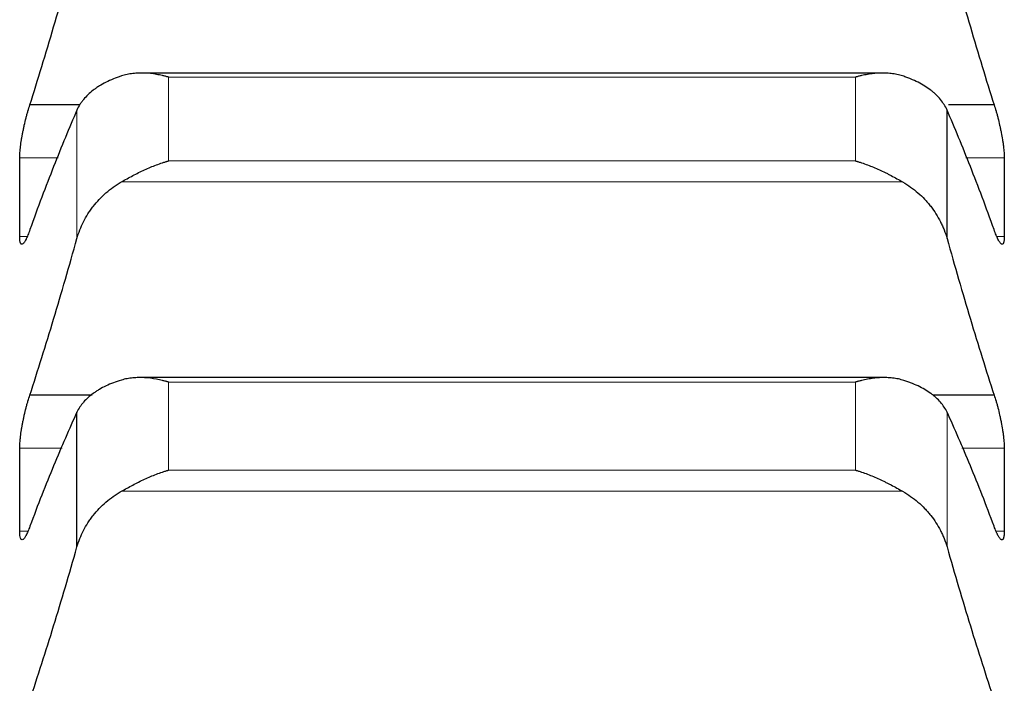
# Model space of a CAD drawing. Header units: inches. Extents: x 0 to 20790, y -12 to 14700.
# Tile 180 of 256: x 7872 to 7924, y 10286 to 10321. Entities that reach past the tile are written whole.
import ezdxf

# ---------------------------------------------------------------- set-up
doc = ezdxf.new("R2010")
doc.units = ezdxf.units.IN
doc.layers.add('1', color=7, linetype='Continuous', true_color=0xffffff)
doc.layers.add('254', color=7, linetype='Continuous', true_color=0xffffff)
doc.styles.add('latin_extended', font='simplex.shx')
doc.dimstyles.get("Standard").update_dxf_attribs({"dimtxt": 0.18, "dimasz": 0.18, "dimexe": 0.18, "dimexo": 0.0625, "dimgap": 0.09, "dimtad": 0, "dimtih": 1, "dimtoh": 1, "dimdec": 4, "dimzin": 0, "dimdsep": 46, "dimtxsty": 'Standard', "dimcen": 0.09, "dimadec": 0, "dimazin": 0, "dimtfac": 1, "dimtdec": 4, "dimtofl": 0, "dimtmove": 0, "dimatfit": 3, "dimfxl": 1, "dimtolj": 1, "dimtzin": 0, "dimarcsym": 0})

# ---------------------------------------------------------------- blocks, each defined once
blk = doc.blocks.new('_U4')
at = {"layer": '254', "color": 3, "linetype": 'Continuous', "lineweight": 13, "transparency": 16777216}
for p, q in [((1196.915, 10968.48), (1196.915, 7971.958)), ((8181.915, 9131.481), (8181.915, 7971.958)), ((1319.415, 8006.958), (8059.415, 8006.958))]:
    blk.add_line(p, q, dxfattribs=at)
at = {"layer": '254', "color": 3, "transparency": 16777216}
for points in [[(1319.415, 8027.374), (1319.415, 7986.541), (1196.915, 8006.958)], [(8059.415, 7986.541), (8059.415, 8027.374), (8181.915, 8006.958)]]:
    blk.add_solid(points, dxfattribs=at)
at = {"layer": 'Defpoints', "color": 0, "transparency": 16777216}
for p in [(1196.915, 11003.48), (8181.915, 9166.481), (8181.915, 8006.958)]:
    blk.add_point(p, dxfattribs=at)
at = {"layer": '254', "color": 2, "lineweight": 13, "transparency": 16777216, "insert": (4473.582, 8190.708), "char_height": 122.5, "attachment_point": 1, "style": 'latin_extended'}
blk.add_mtext('\\A1;6985', dxfattribs=at)

msp = doc.modelspace()

# ---------------------------------------------------------------- linework, layer by layer
at = {"layer": '1', "color": 2, "linetype": 'Continuous', "lineweight": 25}
for p, q in [((7917.483, 10317.775), (7878.343, 10317.775)), ((7875.087, 10316.094), (7872.452, 10316.094)), ((7920.889, 10309.045), (7920.889, 10315.824)), ((7923.377, 10316.094), (7920.963, 10316.094)), ((7917.558, 10301.703), (7878.258, 10301.703)), ((7875.751, 10300.777), (7872.452, 10300.777)), ((7923.377, 10300.777), (7920.144, 10300.777)), ((7874.941, 10292.764), (7874.941, 10299.88))]:
    msp.add_line(p, q, dxfattribs=at)
at = {"layer": '1', "color": 110, "linetype": 'Continuous', "lineweight": 13}
for p, q in [((7879.771, 10313.136), (7879.771, 10317.562)), ((7916.059, 10317.562), (7879.771, 10317.562)), ((7916.059, 10313.136), (7916.059, 10317.562)), ((7874.941, 10309.045), (7874.941, 10315.824)), ((7873.948, 10313.305), (7871.917, 10313.305)), ((7923.912, 10313.305), (7921.881, 10313.305)), ((7916.059, 10313.136), (7879.771, 10313.136)), ((7918.546, 10312.029), (7877.283, 10312.029)), ((7872.309, 10309.144), (7871.917, 10309.144)), ((7923.912, 10309.144), (7923.517, 10309.144)), ((7916.059, 10301.465), (7879.771, 10301.465)), ((7879.771, 10296.819), (7879.771, 10301.465)), ((7916.059, 10296.819), (7916.059, 10301.465)), ((7920.889, 10292.764), (7920.889, 10299.88)), ((7874.155, 10297.975), (7871.917, 10297.975)), ((7923.912, 10297.975), (7921.675, 10297.975)), ((7916.059, 10296.819), (7879.771, 10296.819)), ((7918.546, 10295.7), (7877.283, 10295.7)), ((7872.348, 10293.597), (7871.917, 10293.597)), ((7923.912, 10293.597), (7923.477, 10293.597))]:
    msp.add_line(p, q, dxfattribs=at)
at = {"layer": '1', "color": 2, "linetype": 'Continuous', "lineweight": 25}
for points in [[(7872.452, 10316.094), (7872.663, 10316.761), (7873.083, 10318.114), (7873.708, 10320.198), (7874.328, 10322.336), (7874.737, 10323.798), (7874.941, 10324.538)], [(7920.889, 10324.538), (7921.093, 10323.798), (7921.502, 10322.336), (7922.122, 10320.198), (7922.746, 10318.114), (7923.166, 10316.761), (7923.377, 10316.094)], [(7874.941, 10315.824), (7874.737, 10315.357), (7874.328, 10314.393), (7873.708, 10312.858), (7873.083, 10311.236), (7872.663, 10310.096), (7872.452, 10309.511)], [(7923.377, 10309.511), (7923.166, 10310.096), (7922.746, 10311.236), (7922.122, 10312.858), (7921.502, 10314.393), (7921.093, 10315.357), (7920.889, 10315.824)], [(7871.915, 10311.225), (7871.915, 10311.918), (7871.916, 10312.612), (7871.917, 10313.305)], [(7923.912, 10313.305), (7923.914, 10312.612), (7923.915, 10311.918), (7923.915, 10311.225)], [(7871.917, 10309.144), (7871.916, 10309.837), (7871.915, 10310.531), (7871.915, 10311.225)], [(7923.915, 10311.225), (7923.915, 10310.531), (7923.914, 10309.837), (7923.912, 10309.144)], [(7872.452, 10300.777), (7872.663, 10301.426), (7873.083, 10302.746), (7873.708, 10304.783), (7874.328, 10306.88), (7874.737, 10308.317), (7874.941, 10309.045)], [(7920.889, 10309.045), (7921.093, 10308.317), (7921.502, 10306.88), (7922.122, 10304.783), (7922.746, 10302.746), (7923.166, 10301.426), (7923.377, 10300.777)], [(7874.941, 10299.88), (7874.737, 10299.438), (7874.328, 10298.525), (7873.708, 10297.064), (7873.083, 10295.511), (7872.663, 10294.416), (7872.452, 10293.852)], [(7923.377, 10293.852), (7923.166, 10294.416), (7922.746, 10295.511), (7922.122, 10297.064), (7921.502, 10298.525), (7921.093, 10299.438), (7920.889, 10299.88)], [(7871.915, 10295.786), (7871.915, 10296.515), (7871.916, 10297.245), (7871.917, 10297.975)], [(7923.912, 10297.975), (7923.914, 10297.245), (7923.915, 10296.515), (7923.915, 10295.786)], [(7871.917, 10293.597), (7871.916, 10294.327), (7871.915, 10295.056), (7871.915, 10295.786)], [(7923.915, 10295.786), (7923.915, 10295.056), (7923.914, 10294.327), (7923.912, 10293.597)], [(7872.452, 10284.684), (7872.663, 10285.316), (7873.083, 10286.599), (7873.708, 10288.588), (7874.328, 10290.639), (7874.737, 10292.049), (7874.941, 10292.764)], [(7920.889, 10292.764), (7921.093, 10292.049), (7921.502, 10290.639), (7922.122, 10288.588), (7922.746, 10286.599), (7923.166, 10285.316), (7923.377, 10284.684)]]:
    msp.add_open_spline(points, degree=3, dxfattribs=at)
for points, knots in [([(7877.283, 10317.621), (7877.138, 10317.574), (7876.998, 10317.522), (7876.729, 10317.413), (7876.471, 10317.295), (7876.235, 10317.163), (7876.094, 10317.076), (7876.066, 10317.058), (7876.011, 10317.023), (7875.984, 10317.004), (7875.904, 10316.949), (7875.852, 10316.912), (7875.703, 10316.797), (7875.61, 10316.718), (7875.438, 10316.554), (7875.359, 10316.469), (7875.251, 10316.338), (7875.217, 10316.293), (7875.168, 10316.225), (7875.152, 10316.202), (7875.121, 10316.156), (7875.106, 10316.133), (7875.034, 10316.017), (7874.984, 10315.921), (7874.941, 10315.824)], [0, 0, 0, 0, 0.125, 0.125, 0.25, 0.375, 0.375, 0.40625, 0.40625, 0.4375, 0.4375, 0.5, 0.5, 0.625, 0.625, 0.75, 0.75, 0.8125, 0.8125, 0.84375, 0.84375, 0.875, 0.875, 1, 1, 1, 1]), ([(7879.771, 10317.562), (7879.767, 10317.563), (7879.764, 10317.564), (7879.758, 10317.566), (7879.754, 10317.567), (7879.744, 10317.569), (7879.724, 10317.575), (7879.678, 10317.587), (7879.585, 10317.611), (7879.506, 10317.63), (7879.348, 10317.665), (7879.243, 10317.686), (7878.929, 10317.739), (7878.721, 10317.762), (7878.41, 10317.776), (7878.307, 10317.776), (7878.151, 10317.772), (7878.099, 10317.769), (7877.996, 10317.762), (7877.944, 10317.757), (7877.789, 10317.739), (7877.687, 10317.723), (7877.484, 10317.68), (7877.383, 10317.653), (7877.283, 10317.621)], [0, 0, 0, 0, 0.003906, 0.003906, 0.007812, 0.007812, 0.015625, 0.03125, 0.0625, 0.125, 0.125, 0.25, 0.25, 0.5, 0.5, 0.625, 0.625, 0.6875, 0.6875, 0.75, 0.75, 0.875, 0.875, 1, 1, 1, 1]), ([(7918.546, 10317.621), (7918.447, 10317.653), (7918.347, 10317.68), (7918.145, 10317.722), (7918.044, 10317.739), (7917.84, 10317.762), (7917.738, 10317.77), (7917.531, 10317.776), (7917.427, 10317.776), (7917.217, 10317.767), (7917.112, 10317.759), (7916.902, 10317.736), (7916.797, 10317.722), (7916.587, 10317.686), (7916.482, 10317.665), (7916.324, 10317.63), (7916.244, 10317.611), (7916.152, 10317.587), (7916.105, 10317.575), (7916.085, 10317.569), (7916.072, 10317.566), (7916.066, 10317.564), (7916.059, 10317.562)], [0, 0, 0, 0, 0.125, 0.125, 0.25, 0.25, 0.375, 0.375, 0.5, 0.5, 0.625, 0.625, 0.75, 0.75, 0.875, 0.875, 0.9375, 0.96875, 0.984375, 0.992188, 0.992188, 1, 1, 1, 1]), ([(7920.889, 10315.824), (7920.846, 10315.921), (7920.796, 10316.016), (7920.681, 10316.201), (7920.552, 10316.381), (7920.395, 10316.551), (7920.265, 10316.674), (7920.22, 10316.715), (7920.15, 10316.775), (7920.126, 10316.795), (7920.078, 10316.834), (7920.053, 10316.853), (7919.928, 10316.949), (7919.717, 10317.095), (7919.482, 10317.227), (7919.235, 10317.352), (7919.105, 10317.411), (7918.935, 10317.48), (7918.901, 10317.494), (7918.832, 10317.521), (7918.727, 10317.56), (7918.619, 10317.597), (7918.546, 10317.621)], [0, 0, 0, 0, 0.125, 0.125, 0.25, 0.375, 0.375, 0.4375, 0.4375, 0.46875, 0.46875, 0.5, 0.5, 0.625, 0.75, 0.75, 0.875, 0.875, 0.90625, 0.90625, 0.9375, 1, 1, 1, 1]), ([(7871.917, 10313.305), (7871.918, 10313.346), (7871.92, 10313.431), (7871.928, 10313.573), (7871.937, 10313.676), (7871.945, 10313.757), (7871.947, 10313.785), (7871.954, 10313.84), (7871.957, 10313.868), (7871.974, 10314.011), (7871.991, 10314.13), (7872.016, 10314.285), (7872.021, 10314.317), (7872.029, 10314.364), (7872.032, 10314.38), (7872.037, 10314.412), (7872.051, 10314.491), (7872.078, 10314.635), (7872.104, 10314.764), (7872.131, 10314.894), (7872.145, 10314.958), (7872.189, 10315.154), (7872.219, 10315.28), (7872.267, 10315.466), (7872.283, 10315.527), (7872.308, 10315.618), (7872.316, 10315.648), (7872.333, 10315.707), (7872.341, 10315.736), (7872.384, 10315.881), (7872.418, 10315.991), (7872.452, 10316.094)], [0, 0, 0, 0, 0.0625, 0.125, 0.1875, 0.1875, 0.21875, 0.21875, 0.25, 0.25, 0.375, 0.375, 0.40625, 0.40625, 0.421875, 0.421875, 0.4375, 0.5, 0.5625, 0.5625, 0.625, 0.625, 0.75, 0.75, 0.8125, 0.8125, 0.84375, 0.84375, 0.875, 0.875, 1, 1, 1, 1]), ([(7923.377, 10316.094), (7923.412, 10315.991), (7923.446, 10315.882), (7923.496, 10315.709), (7923.513, 10315.651), (7923.538, 10315.56), (7923.546, 10315.53), (7923.562, 10315.468), (7923.57, 10315.437), (7923.61, 10315.281), (7923.641, 10315.154), (7923.684, 10314.962), (7923.698, 10314.897), (7923.719, 10314.799), (7923.725, 10314.767), (7923.738, 10314.702), (7923.745, 10314.669), (7923.776, 10314.508), (7923.798, 10314.382), (7923.823, 10314.227), (7923.828, 10314.196), (7923.837, 10314.135), (7923.842, 10314.104), (7923.855, 10314.014), (7923.862, 10313.955), (7923.883, 10313.785), (7923.894, 10313.678), (7923.903, 10313.553), (7923.904, 10313.528), (7923.907, 10313.48), (7923.908, 10313.457), (7923.911, 10313.389), (7923.912, 10313.346), (7923.912, 10313.305)], [0, 0, 0, 0, 0.125, 0.125, 0.1875, 0.1875, 0.21875, 0.21875, 0.25, 0.25, 0.375, 0.375, 0.4375, 0.4375, 0.46875, 0.46875, 0.5, 0.5, 0.625, 0.625, 0.65625, 0.65625, 0.6875, 0.6875, 0.75, 0.75, 0.875, 0.875, 0.90625, 0.90625, 0.9375, 0.9375, 1, 1, 1, 1]), ([(7877.283, 10312.029), (7877.383, 10312.087), (7877.483, 10312.144), (7877.685, 10312.255), (7877.786, 10312.31), (7877.99, 10312.417), (7878.092, 10312.469), (7878.299, 10312.571), (7878.403, 10312.62), (7878.613, 10312.715), (7878.718, 10312.761), (7878.927, 10312.848), (7879.032, 10312.889), (7879.243, 10312.968), (7879.348, 10313.005), (7879.506, 10313.057), (7879.585, 10313.082), (7879.678, 10313.109), (7879.724, 10313.123), (7879.744, 10313.129), (7879.758, 10313.132), (7879.764, 10313.134), (7879.771, 10313.136)], [0, 0, 0, 0, 0.125, 0.125, 0.25, 0.25, 0.375, 0.375, 0.5, 0.5, 0.625, 0.625, 0.75, 0.75, 0.875, 0.875, 0.9375, 0.96875, 0.984375, 0.992187, 0.992187, 1, 1, 1, 1]), ([(7916.059, 10313.136), (7916.062, 10313.135), (7916.066, 10313.134), (7916.072, 10313.132), (7916.075, 10313.131), (7916.085, 10313.129), (7916.105, 10313.123), (7916.152, 10313.109), (7916.244, 10313.082), (7916.324, 10313.057), (7916.482, 10313.005), (7916.587, 10312.968), (7916.9, 10312.851), (7917.108, 10312.765), (7917.419, 10312.623), (7917.523, 10312.574), (7917.678, 10312.498), (7917.73, 10312.472), (7917.834, 10312.42), (7917.886, 10312.393), (7918.041, 10312.311), (7918.143, 10312.256), (7918.346, 10312.144), (7918.447, 10312.087), (7918.546, 10312.029)], [0, 0, 0, 0, 0.003906, 0.003906, 0.007813, 0.007813, 0.015625, 0.03125, 0.0625, 0.125, 0.125, 0.25, 0.25, 0.5, 0.5, 0.625, 0.625, 0.6875, 0.6875, 0.75, 0.75, 0.875, 0.875, 1, 1, 1, 1]), ([(7874.941, 10309.045), (7874.984, 10309.197), (7875.034, 10309.347), (7875.148, 10309.641), (7875.277, 10309.929), (7875.435, 10310.206), (7875.564, 10310.41), (7875.609, 10310.478), (7875.68, 10310.577), (7875.704, 10310.61), (7875.752, 10310.676), (7875.777, 10310.708), (7875.901, 10310.868), (7876.113, 10311.115), (7876.348, 10311.341), (7876.595, 10311.557), (7876.725, 10311.66), (7876.894, 10311.781), (7876.929, 10311.805), (7876.998, 10311.852), (7877.103, 10311.922), (7877.21, 10311.987), (7877.283, 10312.029)], [0, 0, 0, 0, 0.125, 0.125, 0.25, 0.375, 0.375, 0.4375, 0.4375, 0.46875, 0.46875, 0.5, 0.5, 0.625, 0.75, 0.75, 0.875, 0.875, 0.90625, 0.90625, 0.9375, 1, 1, 1, 1]), ([(7918.546, 10312.029), (7918.692, 10311.945), (7918.832, 10311.855), (7919.101, 10311.663), (7919.359, 10311.459), (7919.595, 10311.232), (7919.736, 10311.084), (7919.763, 10311.054), (7919.818, 10310.993), (7919.846, 10310.962), (7919.926, 10310.869), (7919.977, 10310.806), (7920.127, 10310.613), (7920.22, 10310.482), (7920.391, 10310.212), (7920.47, 10310.073), (7920.579, 10309.861), (7920.613, 10309.789), (7920.662, 10309.68), (7920.678, 10309.643), (7920.708, 10309.57), (7920.723, 10309.533), (7920.796, 10309.348), (7920.846, 10309.197), (7920.889, 10309.045)], [0, 0, 0, 0, 0.125, 0.125, 0.25, 0.375, 0.375, 0.40625, 0.40625, 0.4375, 0.4375, 0.5, 0.5, 0.625, 0.625, 0.75, 0.75, 0.8125, 0.8125, 0.84375, 0.84375, 0.875, 0.875, 1, 1, 1, 1]), ([(7872.452, 10309.511), (7872.418, 10309.409), (7872.384, 10309.316), (7872.334, 10309.19), (7872.317, 10309.15), (7872.292, 10309.094), (7872.284, 10309.076), (7872.268, 10309.04), (7872.259, 10309.023), (7872.219, 10308.942), (7872.189, 10308.889), (7872.146, 10308.825), (7872.132, 10308.807), (7872.111, 10308.784), (7872.104, 10308.777), (7872.091, 10308.765), (7872.085, 10308.76), (7872.054, 10308.737), (7872.031, 10308.731), (7872.006, 10308.741), (7872.002, 10308.743), (7871.992, 10308.75), (7871.988, 10308.754), (7871.975, 10308.77), (7871.967, 10308.783), (7871.947, 10308.832), (7871.936, 10308.877), (7871.927, 10308.95), (7871.925, 10308.965), (7871.923, 10308.997), (7871.921, 10309.014), (7871.919, 10309.066), (7871.918, 10309.103), (7871.917, 10309.144)], [0, 0, 0, 0, 0.125, 0.125, 0.1875, 0.1875, 0.21875, 0.21875, 0.25, 0.25, 0.375, 0.375, 0.4375, 0.4375, 0.46875, 0.46875, 0.5, 0.5, 0.625, 0.625, 0.65625, 0.65625, 0.6875, 0.6875, 0.75, 0.75, 0.875, 0.875, 0.90625, 0.90625, 0.9375, 0.9375, 1, 1, 1, 1]), ([(7923.912, 10309.144), (7923.912, 10309.103), (7923.91, 10309.029), (7923.902, 10308.934), (7923.893, 10308.882), (7923.885, 10308.848), (7923.882, 10308.837), (7923.876, 10308.817), (7923.873, 10308.808), (7923.856, 10308.767), (7923.839, 10308.746), (7923.814, 10308.737), (7923.809, 10308.736), (7923.801, 10308.736), (7923.798, 10308.736), (7923.793, 10308.736), (7923.779, 10308.739), (7923.752, 10308.752), (7923.726, 10308.776), (7923.699, 10308.806), (7923.685, 10308.824), (7923.641, 10308.888), (7923.61, 10308.942), (7923.563, 10309.039), (7923.547, 10309.073), (7923.522, 10309.13), (7923.514, 10309.149), (7923.497, 10309.189), (7923.488, 10309.21), (7923.446, 10309.316), (7923.412, 10309.409), (7923.377, 10309.511)], [0, 0, 0, 0, 0.0625, 0.125, 0.1875, 0.1875, 0.21875, 0.21875, 0.25, 0.25, 0.375, 0.375, 0.40625, 0.40625, 0.421875, 0.421875, 0.4375, 0.5, 0.5625, 0.5625, 0.625, 0.625, 0.75, 0.75, 0.8125, 0.8125, 0.84375, 0.84375, 0.875, 0.875, 1, 1, 1, 1]), ([(7877.283, 10301.57), (7877.138, 10301.525), (7876.998, 10301.477), (7876.729, 10301.375), (7876.471, 10301.265), (7876.235, 10301.141), (7876.094, 10301.059), (7876.066, 10301.042), (7876.011, 10301.009), (7875.984, 10300.992), (7875.904, 10300.94), (7875.852, 10300.904), (7875.703, 10300.797), (7875.61, 10300.722), (7875.438, 10300.568), (7875.359, 10300.488), (7875.251, 10300.364), (7875.217, 10300.323), (7875.168, 10300.259), (7875.152, 10300.237), (7875.121, 10300.194), (7875.106, 10300.172), (7875.034, 10300.062), (7874.984, 10299.972), (7874.941, 10299.88)], [0, 0, 0, 0, 0.125, 0.125, 0.25, 0.375, 0.375, 0.40625, 0.40625, 0.4375, 0.4375, 0.5, 0.5, 0.625, 0.625, 0.75, 0.75, 0.8125, 0.8125, 0.84375, 0.84375, 0.875, 0.875, 1, 1, 1, 1]), ([(7879.771, 10301.465), (7879.767, 10301.466), (7879.764, 10301.467), (7879.758, 10301.469), (7879.754, 10301.47), (7879.744, 10301.472), (7879.724, 10301.478), (7879.678, 10301.491), (7879.585, 10301.516), (7879.506, 10301.536), (7879.348, 10301.574), (7879.243, 10301.597), (7878.929, 10301.655), (7878.721, 10301.682), (7878.41, 10301.701), (7878.307, 10301.704), (7878.151, 10301.702), (7878.099, 10301.701), (7877.996, 10301.695), (7877.944, 10301.692), (7877.789, 10301.677), (7877.687, 10301.663), (7877.484, 10301.624), (7877.383, 10301.6), (7877.283, 10301.57)], [0, 0, 0, 0, 0.003906, 0.003906, 0.007812, 0.007812, 0.015625, 0.03125, 0.0625, 0.125, 0.125, 0.25, 0.25, 0.5, 0.5, 0.625, 0.625, 0.6875, 0.6875, 0.75, 0.75, 0.875, 0.875, 1, 1, 1, 1]), ([(7918.546, 10301.57), (7918.447, 10301.6), (7918.347, 10301.624), (7918.145, 10301.663), (7918.044, 10301.677), (7917.84, 10301.696), (7917.738, 10301.701), (7917.531, 10301.704), (7917.427, 10301.701), (7917.217, 10301.689), (7917.112, 10301.679), (7916.902, 10301.652), (7916.797, 10301.636), (7916.587, 10301.597), (7916.482, 10301.574), (7916.324, 10301.536), (7916.244, 10301.516), (7916.152, 10301.491), (7916.105, 10301.478), (7916.085, 10301.472), (7916.072, 10301.469), (7916.066, 10301.467), (7916.059, 10301.465)], [0, 0, 0, 0, 0.125, 0.125, 0.25, 0.25, 0.375, 0.375, 0.5, 0.5, 0.625, 0.625, 0.75, 0.75, 0.875, 0.875, 0.9375, 0.96875, 0.984375, 0.992188, 0.992188, 1, 1, 1, 1]), ([(7920.889, 10299.88), (7920.846, 10299.972), (7920.796, 10300.061), (7920.681, 10300.236), (7920.552, 10300.405), (7920.395, 10300.565), (7920.265, 10300.681), (7920.22, 10300.72), (7920.15, 10300.776), (7920.126, 10300.795), (7920.078, 10300.832), (7920.053, 10300.85), (7919.928, 10300.94), (7919.717, 10301.077), (7919.482, 10301.2), (7919.235, 10301.318), (7919.105, 10301.373), (7918.935, 10301.438), (7918.901, 10301.451), (7918.832, 10301.476), (7918.727, 10301.513), (7918.619, 10301.547), (7918.546, 10301.57)], [0, 0, 0, 0, 0.125, 0.125, 0.25, 0.375, 0.375, 0.4375, 0.4375, 0.46875, 0.46875, 0.5, 0.5, 0.625, 0.75, 0.75, 0.875, 0.875, 0.90625, 0.90625, 0.9375, 1, 1, 1, 1]), ([(7871.917, 10297.975), (7871.918, 10298.017), (7871.92, 10298.107), (7871.928, 10298.254), (7871.937, 10298.36), (7871.945, 10298.443), (7871.947, 10298.471), (7871.954, 10298.528), (7871.957, 10298.557), (7871.974, 10298.703), (7871.991, 10298.824), (7872.016, 10298.981), (7872.021, 10299.013), (7872.029, 10299.061), (7872.032, 10299.077), (7872.037, 10299.109), (7872.051, 10299.19), (7872.078, 10299.334), (7872.104, 10299.464), (7872.131, 10299.593), (7872.145, 10299.658), (7872.189, 10299.852), (7872.219, 10299.978), (7872.267, 10300.162), (7872.283, 10300.222), (7872.308, 10300.311), (7872.316, 10300.341), (7872.333, 10300.399), (7872.341, 10300.428), (7872.384, 10300.57), (7872.418, 10300.676), (7872.452, 10300.777)], [0, 0, 0, 0, 0.0625, 0.125, 0.1875, 0.1875, 0.21875, 0.21875, 0.25, 0.25, 0.375, 0.375, 0.40625, 0.40625, 0.421875, 0.421875, 0.4375, 0.5, 0.5625, 0.5625, 0.625, 0.625, 0.75, 0.75, 0.8125, 0.8125, 0.84375, 0.84375, 0.875, 0.875, 1, 1, 1, 1]), ([(7923.377, 10300.777), (7923.412, 10300.676), (7923.446, 10300.57), (7923.496, 10300.401), (7923.513, 10300.344), (7923.538, 10300.255), (7923.546, 10300.225), (7923.562, 10300.164), (7923.57, 10300.133), (7923.61, 10299.979), (7923.641, 10299.853), (7923.684, 10299.661), (7923.698, 10299.597), (7923.719, 10299.499), (7923.725, 10299.466), (7923.738, 10299.401), (7923.745, 10299.368), (7923.776, 10299.207), (7923.798, 10299.079), (7923.823, 10298.922), (7923.828, 10298.891), (7923.837, 10298.829), (7923.842, 10298.798), (7923.855, 10298.706), (7923.862, 10298.646), (7923.883, 10298.472), (7923.894, 10298.362), (7923.903, 10298.232), (7923.904, 10298.207), (7923.907, 10298.157), (7923.908, 10298.133), (7923.911, 10298.062), (7923.912, 10298.017), (7923.912, 10297.975)], [0, 0, 0, 0, 0.125, 0.125, 0.1875, 0.1875, 0.21875, 0.21875, 0.25, 0.25, 0.375, 0.375, 0.4375, 0.4375, 0.46875, 0.46875, 0.5, 0.5, 0.625, 0.625, 0.65625, 0.65625, 0.6875, 0.6875, 0.75, 0.75, 0.875, 0.875, 0.90625, 0.90625, 0.9375, 0.9375, 1, 1, 1, 1]), ([(7877.283, 10295.7), (7877.383, 10295.757), (7877.483, 10295.813), (7877.685, 10295.924), (7877.786, 10295.978), (7877.99, 10296.085), (7878.092, 10296.138), (7878.299, 10296.24), (7878.403, 10296.29), (7878.613, 10296.386), (7878.718, 10296.433), (7878.927, 10296.521), (7879.032, 10296.564), (7879.243, 10296.644), (7879.348, 10296.682), (7879.506, 10296.736), (7879.585, 10296.762), (7879.678, 10296.791), (7879.724, 10296.805), (7879.744, 10296.811), (7879.758, 10296.815), (7879.764, 10296.817), (7879.771, 10296.819)], [0, 0, 0, 0, 0.125, 0.125, 0.25, 0.25, 0.375, 0.375, 0.5, 0.5, 0.625, 0.625, 0.75, 0.75, 0.875, 0.875, 0.9375, 0.96875, 0.984375, 0.992188, 0.992188, 1, 1, 1, 1]), ([(7916.059, 10296.819), (7916.062, 10296.818), (7916.066, 10296.817), (7916.072, 10296.815), (7916.075, 10296.814), (7916.085, 10296.811), (7916.105, 10296.805), (7916.152, 10296.791), (7916.244, 10296.762), (7916.324, 10296.736), (7916.482, 10296.682), (7916.587, 10296.644), (7916.9, 10296.524), (7917.108, 10296.436), (7917.419, 10296.293), (7917.523, 10296.244), (7917.678, 10296.167), (7917.73, 10296.141), (7917.834, 10296.088), (7917.886, 10296.061), (7918.041, 10295.98), (7918.143, 10295.925), (7918.346, 10295.813), (7918.447, 10295.757), (7918.546, 10295.7)], [0, 0, 0, 0, 0.003906, 0.003906, 0.007812, 0.007812, 0.015625, 0.03125, 0.0625, 0.125, 0.125, 0.25, 0.25, 0.5, 0.5, 0.625, 0.625, 0.6875, 0.6875, 0.75, 0.75, 0.875, 0.875, 1, 1, 1, 1]), ([(7874.941, 10292.764), (7874.984, 10292.914), (7875.034, 10293.061), (7875.148, 10293.349), (7875.277, 10293.633), (7875.435, 10293.906), (7875.564, 10294.106), (7875.609, 10294.172), (7875.68, 10294.271), (7875.704, 10294.303), (7875.752, 10294.367), (7875.777, 10294.399), (7875.901, 10294.557), (7876.113, 10294.8), (7876.348, 10295.022), (7876.595, 10295.235), (7876.725, 10295.336), (7876.894, 10295.456), (7876.929, 10295.48), (7876.998, 10295.526), (7877.103, 10295.594), (7877.21, 10295.659), (7877.283, 10295.7)], [0, 0, 0, 0, 0.125, 0.125, 0.25, 0.375, 0.375, 0.4375, 0.4375, 0.46875, 0.46875, 0.5, 0.5, 0.625, 0.75, 0.75, 0.875, 0.875, 0.90625, 0.90625, 0.9375, 1, 1, 1, 1]), ([(7918.546, 10295.7), (7918.692, 10295.618), (7918.832, 10295.529), (7919.101, 10295.339), (7919.359, 10295.138), (7919.595, 10294.915), (7919.736, 10294.769), (7919.763, 10294.739), (7919.818, 10294.679), (7919.846, 10294.649), (7919.926, 10294.557), (7919.977, 10294.495), (7920.127, 10294.306), (7920.22, 10294.177), (7920.391, 10293.911), (7920.47, 10293.775), (7920.579, 10293.566), (7920.613, 10293.495), (7920.662, 10293.388), (7920.678, 10293.352), (7920.708, 10293.28), (7920.723, 10293.244), (7920.796, 10293.061), (7920.846, 10292.914), (7920.889, 10292.764)], [0, 0, 0, 0, 0.125, 0.125, 0.25, 0.375, 0.375, 0.40625, 0.40625, 0.4375, 0.4375, 0.5, 0.5, 0.625, 0.625, 0.75, 0.75, 0.8125, 0.8125, 0.84375, 0.84375, 0.875, 0.875, 1, 1, 1, 1]), ([(7872.452, 10293.852), (7872.418, 10293.754), (7872.384, 10293.664), (7872.334, 10293.544), (7872.317, 10293.506), (7872.292, 10293.453), (7872.284, 10293.436), (7872.268, 10293.403), (7872.259, 10293.387), (7872.219, 10293.312), (7872.189, 10293.263), (7872.146, 10293.207), (7872.132, 10293.191), (7872.111, 10293.172), (7872.104, 10293.166), (7872.091, 10293.157), (7872.085, 10293.153), (7872.054, 10293.136), (7872.031, 10293.136), (7872.006, 10293.152), (7872.002, 10293.156), (7871.992, 10293.165), (7871.988, 10293.171), (7871.975, 10293.19), (7871.967, 10293.206), (7871.947, 10293.262), (7871.936, 10293.312), (7871.927, 10293.391), (7871.925, 10293.407), (7871.923, 10293.442), (7871.921, 10293.459), (7871.919, 10293.515), (7871.918, 10293.555), (7871.917, 10293.597)], [0, 0, 0, 0, 0.125, 0.125, 0.1875, 0.1875, 0.21875, 0.21875, 0.25, 0.25, 0.375, 0.375, 0.4375, 0.4375, 0.46875, 0.46875, 0.5, 0.5, 0.625, 0.625, 0.65625, 0.65625, 0.6875, 0.6875, 0.75, 0.75, 0.875, 0.875, 0.90625, 0.90625, 0.9375, 0.9375, 1, 1, 1, 1]), ([(7923.912, 10293.597), (7923.912, 10293.555), (7923.91, 10293.476), (7923.902, 10293.374), (7923.893, 10293.317), (7923.885, 10293.279), (7923.882, 10293.267), (7923.876, 10293.245), (7923.873, 10293.235), (7923.856, 10293.187), (7923.839, 10293.162), (7923.814, 10293.146), (7923.809, 10293.143), (7923.801, 10293.141), (7923.798, 10293.14), (7923.793, 10293.14), (7923.779, 10293.139), (7923.752, 10293.146), (7923.726, 10293.165), (7923.699, 10293.19), (7923.685, 10293.206), (7923.641, 10293.263), (7923.61, 10293.312), (7923.563, 10293.401), (7923.547, 10293.434), (7923.522, 10293.487), (7923.514, 10293.505), (7923.497, 10293.543), (7923.488, 10293.563), (7923.446, 10293.664), (7923.412, 10293.754), (7923.377, 10293.852)], [0, 0, 0, 0, 0.0625, 0.125, 0.1875, 0.1875, 0.21875, 0.21875, 0.25, 0.25, 0.375, 0.375, 0.40625, 0.40625, 0.421875, 0.421875, 0.4375, 0.5, 0.5625, 0.5625, 0.625, 0.625, 0.75, 0.75, 0.8125, 0.8125, 0.84375, 0.84375, 0.875, 0.875, 1, 1, 1, 1])]:
    msp.add_open_spline(points, degree=3, knots=knots, dxfattribs=at)

# ---------------------------------------------------------------- dimensions: what is measured, and where the dimension line sits
at = {"layer": '254', "color": 2, "linetype": 'Continuous', "lineweight": 13}
dim = msp.add_linear_dim(base=(8181.915, 8006.958), p1=(1196.915, 11003.48), p2=(8181.915, 9166.481), dimstyle='Standard', override={"dimscale": 35, "dimtxt": 3.5, "dimasz": 3.5, "dimexe": 1, "dimexo": 1, "dimgap": 1.75, "dimtad": 1, "dimtih": 1, "dimtoh": 0, "dimdec": 2, "dimlfac": 1, "dimzin": 8, "dimdsep": 46, "dimlunit": 2, "dimtxsty": 'latin_extended', "dimsah": 1, "dimse1": 0, "dimse2": 0, "dimsd1": 0, "dimsd2": 0, "dimclrd": 3, "dimclre": 3, "dimclrt": 2, "dimtol": 0, "dimtm": -0.1, "dimtfac": 0.714286, "dimtdec": 3, "dimtofl": 1, "dimtmove": 0, "dimtzin": 8, "dimlwd": 13, "dimlwe": 13}, dxfattribs=at)
dim.commit()
dim.dimension.update_dxf_attribs({"geometry": '_U4', "text_midpoint": (4689.415, 8006.958), "dimtype": 160})

doc.saveas('drawing.dxf')
